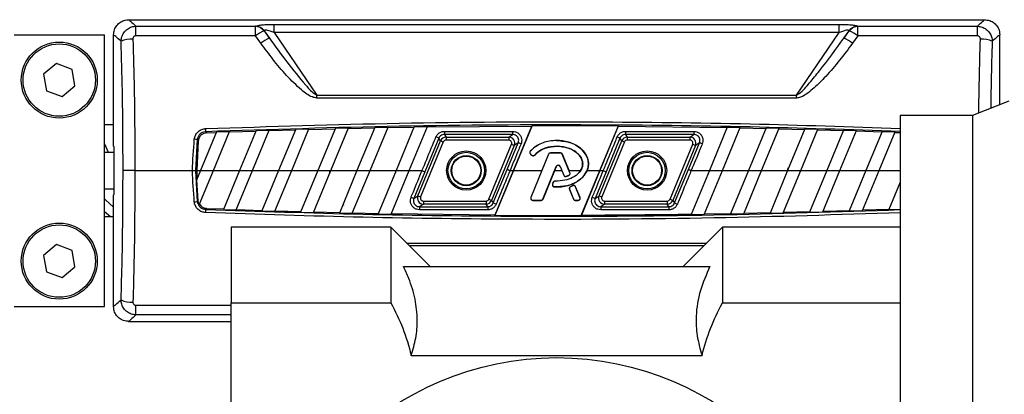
# Model space of a CAD drawing. Header units: millimetres. Extents: x 0 to 420, y 0 to 297.
# Tile 13 of 24: x 129.82 to 148.7, y 218.31 to 225.49. Entities that reach past the tile are written whole.
import ezdxf

# ---------------------------------------------------------------- set-up
doc = ezdxf.new("R2010")
doc.units = ezdxf.units.MM

msp = doc.modelspace()

# ---------------------------------------------------------------- linework, layer by layer
at = {"color": 7, "linetype": 'Continuous', "lineweight": 25}
for p, q in [((131.9051, 225.4909), (148.3262, 225.4909)), ((132.0432, 225.1816), (132.0432, 225.3652)), ((132.0432, 225.3652), (134.3366, 225.3652)), ((134.3366, 225.1816), (134.3366, 225.3652)), ((134.6945, 225.2438), (134.6945, 225.4015)), ((134.6945, 225.4015), (145.5367, 225.4015)), ((145.5367, 225.2438), (145.5367, 225.4015)), ((145.8947, 225.1816), (145.8947, 225.3652)), ((145.8947, 225.3652), (148.1881, 225.3652)), ((148.1881, 225.1816), (148.1881, 225.3652)), ((129.7078, 225.2018), (131.4424, 225.2018)), ((131.4424, 219.9978), (131.4424, 225.2018)), ((131.616, 223.0674), (131.616, 225.2018)), ((134.3366, 225.1816), (132.0432, 225.1816)), ((134.4405, 225.0387), (134.3366, 225.1816)), ((134.5031, 225.2766), (134.607, 225.1381)), ((134.607, 225.1381), (134.51, 225.2798)), ((134.6945, 225.2438), (135.5175, 224.0418)), ((145.5367, 225.2438), (134.6945, 225.2438)), ((144.7138, 224.0418), (145.5367, 225.2438)), ((145.7213, 225.2798), (145.6243, 225.1381)), ((145.6243, 225.1381), (145.7282, 225.2766)), ((145.8947, 225.1816), (145.7908, 225.0387)), ((148.1881, 225.1816), (145.8947, 225.1816)), ((148.6153, 223.8624), (148.6153, 225.2018)), ((130.5203, 224.6502), (130.2743, 224.4449)), ((130.8212, 224.5398), (130.5203, 224.6502)), ((130.2743, 224.4449), (130.329, 224.1291)), ((130.876, 224.224), (130.8212, 224.5398)), ((130.6299, 224.0187), (130.876, 224.224)), ((130.329, 224.1291), (130.6299, 224.0187)), ((135.5175, 223.9888), (135.5175, 224.0418)), ((135.5175, 224.0418), (144.7138, 224.0418)), ((144.7138, 223.9888), (144.7138, 224.0418)), ((144.7138, 223.9888), (135.5175, 223.9888)), ((148.7889, 223.9325), (148.095, 223.6522)), ((148.095, 223.6522), (146.7073, 223.6522)), ((146.7073, 223.6522), (146.7073, 213.9415)), ((148.095, 223.6522), (148.095, 213.2443)), ((131.616, 223.4787), (131.4424, 223.4787)), ((136.6283, 223.4282), (136.2852, 222.5998)), ((136.5355, 222.5998), (136.8807, 223.4331)), ((136.6283, 223.4282), (136.8807, 223.4331)), ((136.8765, 223.4229), (137.3807, 223.4315)), ((137.3849, 223.4417), (137.0362, 222.5998)), ((137.2866, 222.5998), (137.6368, 223.4454)), ((137.3849, 223.4417), (137.6368, 223.4454)), ((137.6326, 223.4353), (139.6386, 223.4523)), ((139.2858, 222.5998), (139.6386, 223.4523)), ((139.6439, 223.4624), (139.2869, 222.5998)), ((139.6439, 223.4624), (139.6386, 223.4523)), ((139.6439, 223.4624), (141.3006, 223.459)), ((140.9443, 222.5998), (141.3006, 223.459)), ((141.2975, 223.4489), (140.9454, 222.5998)), ((141.2975, 223.4489), (141.3006, 223.459)), ((141.2975, 223.4489), (143.3851, 223.4223)), ((143.3893, 223.4324), (143.0444, 222.5998)), ((143.2948, 222.5998), (143.6376, 223.4275)), ((143.3893, 223.4324), (143.6376, 223.4275)), ((133.5881, 223.341), (133.2811, 222.5998)), ((133.4064, 223.324), (133.5839, 223.3307)), ((133.5314, 222.5998), (133.8423, 223.3504)), ((133.5881, 223.341), (133.8423, 223.3504)), ((133.8381, 223.3401), (134.346, 223.3576)), ((134.3503, 223.3679), (134.0321, 222.5998)), ((134.2825, 222.5998), (134.604, 223.3761)), ((134.3503, 223.3679), (134.604, 223.3761)), ((134.5998, 223.3658), (135.1068, 223.3811)), ((135.111, 223.3914), (134.7831, 222.5998)), ((135.0335, 222.5998), (135.3643, 223.3984)), ((135.111, 223.3914), (135.3643, 223.3984)), ((135.36, 223.3882), (135.8661, 223.4012)), ((135.8704, 223.4115), (135.5342, 222.5998)), ((135.7845, 222.5998), (136.1232, 223.4174)), ((135.8704, 223.4115), (136.1232, 223.4174)), ((136.1189, 223.4072), (136.6241, 223.418)), ((137.9612, 223.3518), (139.2713, 223.3518)), ((137.9612, 223.3518), (137.9612, 223.2917)), ((139.2713, 223.2917), (137.9612, 223.2917)), ((137.9612, 223.2917), (137.9947, 223.2416)), ((137.9947, 223.2416), (139.1964, 223.2416)), ((137.9947, 223.2416), (137.9947, 223.1838)), ((139.1964, 223.2416), (139.2713, 223.2917)), ((139.1964, 223.2416), (139.1964, 223.1838)), ((139.2713, 223.3518), (139.2713, 223.2917)), ((141.4374, 223.3518), (142.7475, 223.3518)), ((141.4374, 223.3518), (141.4374, 223.2917)), ((142.7475, 223.2917), (141.4374, 223.2917)), ((141.4374, 223.2917), (141.4708, 223.2416)), ((141.4708, 223.2416), (142.6725, 223.2416)), ((141.4708, 223.2416), (141.4708, 223.1838)), ((142.6725, 223.2416), (142.7475, 223.2917)), ((142.6725, 223.2416), (142.6725, 223.1838)), ((142.7475, 223.3518), (142.7475, 223.2917)), ((143.6335, 223.4175), (144.1297, 223.4068)), ((144.1339, 223.4168), (143.7954, 222.5998)), ((144.0458, 222.5998), (144.3818, 223.411)), ((144.1339, 223.4168), (144.3818, 223.411)), ((144.3776, 223.4009), (144.873, 223.3881)), ((144.8772, 223.3981), (144.5465, 222.5998)), ((144.7968, 222.5998), (145.1246, 223.3912)), ((144.8772, 223.3981), (145.1246, 223.3912)), ((145.1205, 223.3812), (145.615, 223.3663)), ((145.6191, 223.3763), (145.2975, 222.5998)), ((145.5478, 222.5998), (145.8662, 223.3684)), ((145.6191, 223.3763), (145.8662, 223.3684)), ((145.862, 223.3584), (146.3557, 223.3414)), ((146.3598, 223.3514), (146.0485, 222.5998)), ((146.2989, 222.5998), (146.6065, 223.3424)), ((146.3598, 223.3514), (146.6065, 223.3424)), ((146.6023, 223.3324), (146.7073, 223.3285)), ((131.622, 223.0624), (131.622, 222.1372)), ((133.2223, 223.1932), (133.1897, 222.5998)), ((133.2422, 223.1714), (133.2119, 222.5998)), ((137.452, 222.1178), (137.8879, 223.1702)), ((137.9413, 223.1481), (137.5054, 222.0957)), ((137.8543, 223.2205), (137.5877, 222.5777)), ((137.8879, 223.1702), (137.8543, 223.2205)), ((137.8879, 223.1702), (137.9413, 223.1481)), ((139.1964, 223.1838), (137.9947, 223.1838)), ((138.8138, 222.0515), (139.2498, 223.1039)), ((139.3032, 223.0818), (138.8672, 222.0294)), ((139.1675, 222.6219), (139.3785, 223.1322)), ((139.2498, 223.1039), (139.3032, 223.0818)), ((139.3785, 223.1322), (139.3032, 223.0818)), ((140.1156, 223.1758), (140.1156, 223.1768)), ((140.9281, 222.1178), (141.3641, 223.1702)), ((141.4174, 223.1481), (140.9815, 222.0957)), ((141.3305, 223.2205), (141.0638, 222.5777)), ((141.3641, 223.1702), (141.3305, 223.2205)), ((141.3641, 223.1702), (141.4174, 223.1481)), ((142.6725, 223.1838), (141.4708, 223.1838)), ((142.29, 222.0515), (142.7259, 223.1039)), ((142.7793, 223.0818), (142.3434, 222.0294)), ((142.6436, 222.6219), (142.8547, 223.1322)), ((142.7259, 223.1039), (142.7793, 223.0818)), ((142.8547, 223.1322), (142.7793, 223.0818)), ((131.622, 222.9467), (131.4424, 222.9467)), ((139.6114, 222.9699), (139.6106, 222.9706)), ((139.6106, 222.9706), (139.6106, 222.9706)), ((139.6156, 222.9157), (139.615, 222.9148)), ((139.615, 222.9148), (139.6402, 222.8938)), ((139.6156, 222.9157), (139.6408, 222.8946)), ((139.961, 222.9125), (139.6224, 222.0832)), ((139.6408, 222.8946), (139.6402, 222.8938)), ((139.6939, 222.8989), (139.6946, 222.8982)), ((139.6947, 222.8982), (139.6946, 222.8982)), ((139.96, 222.9129), (139.8322, 222.5998)), ((139.961, 222.9125), (139.96, 222.9129)), ((139.9962, 222.9362), (139.9962, 222.9372)), ((140.1889, 222.9372), (139.9962, 222.9372)), ((140.1889, 222.9362), (139.9962, 222.9362)), ((140.1889, 222.9362), (140.1889, 222.9372)), ((140.2241, 222.9125), (140.2251, 222.9129)), ((140.3695, 222.5564), (140.2241, 222.9125)), ((140.3528, 222.5998), (140.2251, 222.9129)), ((139.8536, 222.0544), (140.1086, 222.6789)), ((140.0774, 222.5998), (140.1095, 222.6785)), ((140.1086, 222.6789), (140.1095, 222.6785)), ((140.1827, 222.6789), (140.1818, 222.6785)), ((140.1818, 222.6785), (140.2139, 222.5998)), ((140.1827, 222.6789), (140.2514, 222.5106)), ((132.0249, 222.5998), (133.1328, 222.5998)), ((133.1897, 222.5998), (133.2223, 222.0064)), ((133.2811, 222.5998), (133.2048, 222.4157)), ((133.2119, 222.5998), (133.2143, 222.4385)), ((133.2119, 222.5998), (133.2811, 222.5998)), ((133.2596, 221.9435), (133.5314, 222.5998)), ((133.2811, 222.5998), (133.5314, 222.5998)), ((133.5314, 222.5998), (134.0321, 222.5998)), ((134.0321, 222.5998), (133.723, 221.8536)), ((133.9697, 221.8447), (134.2825, 222.5998)), ((134.0321, 222.5998), (134.2825, 222.5998)), ((134.2825, 222.5998), (134.7831, 222.5998)), ((134.7831, 222.5998), (134.4635, 221.828)), ((134.7106, 221.8202), (135.0335, 222.5998)), ((134.7831, 222.5998), (135.0335, 222.5998)), ((135.0335, 222.5998), (135.5342, 222.5998)), ((135.5342, 222.5998), (135.2052, 221.8056)), ((135.4527, 221.7988), (135.7845, 222.5998)), ((135.5342, 222.5998), (135.7845, 222.5998)), ((135.7845, 222.5998), (136.2852, 222.5998)), ((136.2852, 222.5998), (135.9482, 221.7863)), ((136.1962, 221.7806), (136.5355, 222.5998)), ((136.2745, 222.5739), (136.2665, 222.6035)), ((136.2852, 222.5998), (136.5355, 222.5998)), ((136.5355, 222.5998), (137.0362, 222.5998)), ((137.0362, 222.5998), (136.6926, 221.7701)), ((136.941, 221.7654), (137.2866, 222.5998)), ((137.0362, 222.5998), (137.2866, 222.5998)), ((137.2866, 222.5998), (137.5343, 222.5998)), ((137.5877, 222.5777), (137.3766, 222.0675)), ((138.9008, 221.9792), (139.1675, 222.6219)), ((139.2869, 222.5998), (138.9307, 221.7406)), ((138.9338, 221.7507), (139.2858, 222.5998)), ((139.2209, 222.5998), (139.2858, 222.5998)), ((139.2869, 222.5998), (139.8322, 222.5998)), ((139.8322, 222.5998), (139.6213, 222.0836)), ((139.8547, 222.054), (140.0774, 222.5998)), ((140.0774, 222.5998), (140.2139, 222.5998)), ((140.2139, 222.5998), (140.2505, 222.5103)), ((140.2514, 222.5106), (140.2505, 222.5103)), ((140.2977, 222.4886), (140.298, 222.4877)), ((140.298, 222.4877), (140.298, 222.4877)), ((140.3487, 222.5069), (140.3491, 222.506)), ((140.3491, 222.506), (140.3491, 222.506)), ((140.3704, 222.5568), (140.3528, 222.5998)), ((140.3528, 222.5998), (140.5733, 222.5998)), ((140.3695, 222.5564), (140.3704, 222.5568)), ((140.5733, 222.5998), (140.5432, 222.5604)), ((140.5874, 221.7372), (140.9443, 222.5998)), ((140.9454, 222.5998), (140.5927, 221.7474)), ((140.6986, 222.5998), (140.9443, 222.5998)), ((141.0638, 222.5777), (140.8527, 222.0675)), ((140.9454, 222.5998), (141.0104, 222.5998)), ((142.3769, 221.9792), (142.6436, 222.6219)), ((143.0444, 222.5998), (142.6947, 221.7556)), ((142.697, 222.5998), (143.0444, 222.5998)), ((142.9467, 221.7595), (143.2948, 222.5998)), ((143.0444, 222.5998), (143.2948, 222.5998)), ((143.2948, 222.5998), (143.7954, 222.5998)), ((143.7954, 222.5998), (143.4511, 221.7684)), ((143.7035, 221.7734), (144.0458, 222.5998)), ((143.7954, 222.5998), (144.0458, 222.5998)), ((144.0458, 222.5998), (144.5465, 222.5998)), ((144.5465, 222.5998), (144.2088, 221.7845)), ((144.4616, 221.7906), (144.7968, 222.5998)), ((144.5465, 222.5998), (144.7968, 222.5998)), ((144.7968, 222.5998), (145.2975, 222.5998)), ((145.2975, 222.5998), (144.9678, 221.804)), ((145.2212, 221.8112), (145.5478, 222.5998)), ((145.2975, 222.5998), (145.5478, 222.5998)), ((145.5478, 222.5998), (146.0485, 222.5998)), ((146.0485, 222.5998), (145.7283, 221.8268)), ((145.9821, 221.8351), (146.2989, 222.5998)), ((146.0485, 222.5998), (146.2989, 222.5998)), ((146.2989, 222.5998), (146.7073, 222.5998)), ((133.2048, 222.4157), (133.2331, 222.0182)), ((140.0502, 222.3746), (140.0365, 222.3417)), ((140.0374, 222.3413), (140.0365, 222.3417)), ((140.0512, 222.3742), (140.0374, 222.3413)), ((140.0512, 222.3742), (140.0502, 222.3746)), ((140.0862, 222.3986), (140.0862, 222.3986)), ((140.0862, 222.3976), (140.0862, 222.3986)), ((140.4279, 222.3108), (140.3814, 222.2908)), ((140.3819, 222.2899), (140.3814, 222.2908)), ((140.4283, 222.3098), (140.3819, 222.2899)), ((140.4283, 222.3098), (140.4279, 222.3108)), ((146.7073, 222.3771), (146.4902, 221.8529)), ((131.4424, 222.2529), (131.622, 222.2529)), ((131.616, 219.9978), (131.616, 222.1322)), ((137.3766, 222.0675), (137.452, 222.1178)), ((137.452, 222.1178), (137.5054, 222.0957)), ((140.0703, 222.2887), (140.0702, 222.2877)), ((140.0702, 222.2876), (140.0702, 222.2877)), ((140.3617, 222.2406), (140.3607, 222.2402)), ((140.3607, 222.2402), (140.4366, 222.054)), ((140.3617, 222.2406), (140.4377, 222.0544)), ((140.4785, 222.2893), (140.4795, 222.2897)), ((140.5627, 222.0832), (140.4785, 222.2893)), ((140.5637, 222.0836), (140.4795, 222.2897)), ((140.8527, 222.0675), (140.9281, 222.1178)), ((140.9281, 222.1178), (140.9815, 222.0957)), ((136.0204, 221.9605), (136.0262, 221.9388)), ((137.5588, 221.958), (137.4838, 221.9079)), ((137.5588, 222.0158), (137.5588, 221.958)), ((137.5588, 222.0158), (138.7605, 222.0158)), ((138.7605, 221.958), (137.5588, 221.958)), ((138.7605, 222.0158), (138.7605, 221.958)), ((138.7939, 221.9079), (138.7605, 221.958)), ((138.8138, 222.0515), (138.8672, 222.0294)), ((138.8672, 222.0294), (138.9008, 221.9792)), ((139.6224, 222.0832), (139.6213, 222.0836)), ((139.6576, 222.0308), (139.8184, 222.0308)), ((139.6576, 222.0308), (139.6576, 222.0296)), ((139.6576, 222.0296), (139.8184, 222.0296)), ((139.8184, 222.0308), (139.8184, 222.0296)), ((139.8536, 222.0544), (139.8547, 222.054)), ((140.4377, 222.0544), (140.4366, 222.054)), ((140.4729, 222.0308), (140.5275, 222.0308)), ((140.4729, 222.0308), (140.4729, 222.0296)), ((140.4729, 222.0296), (140.5275, 222.0296)), ((140.5275, 222.0308), (140.5275, 222.0296)), ((140.5627, 222.0832), (140.5637, 222.0836)), ((141.0349, 221.958), (140.9599, 221.9079)), ((141.0349, 222.0158), (141.0349, 221.958)), ((141.0349, 222.0158), (142.2366, 222.0158)), ((142.2366, 221.958), (141.0349, 221.958)), ((142.2366, 222.0158), (142.2366, 221.958)), ((142.2701, 221.9079), (142.2366, 221.958)), ((142.29, 222.0515), (142.3434, 222.0294)), ((142.3434, 222.0294), (142.3769, 221.9792)), ((133.4064, 221.8756), (133.7272, 221.8636)), ((133.723, 221.8536), (133.9697, 221.8447)), ((133.9738, 221.8547), (134.4676, 221.838)), ((134.4635, 221.828), (134.7106, 221.8202)), ((134.7147, 221.8302), (135.2093, 221.8156)), ((135.2052, 221.8056), (135.4527, 221.7988)), ((135.4569, 221.8088), (135.9524, 221.7963)), ((135.9482, 221.7863), (136.1962, 221.7806)), ((136.2003, 221.7906), (136.6967, 221.7802)), ((136.6926, 221.7701), (136.941, 221.7654)), ((136.9451, 221.7755), (138.9338, 221.7507)), ((137.4838, 221.9079), (137.4838, 221.8478)), ((137.4838, 221.9079), (138.7939, 221.9079)), ((138.7939, 221.8478), (137.4838, 221.8478)), ((138.7939, 221.9079), (138.7939, 221.8478)), ((138.9307, 221.7406), (138.9338, 221.7507)), ((138.9307, 221.7406), (140.5874, 221.7372)), ((140.5927, 221.7474), (140.5874, 221.7372)), ((140.9599, 221.9079), (140.9599, 221.8478)), ((140.9599, 221.9079), (142.2701, 221.9079)), ((142.2701, 221.8478), (140.9599, 221.8478)), ((142.2701, 221.9079), (142.2701, 221.8478)), ((142.6947, 221.7556), (142.9467, 221.7595)), ((142.9509, 221.7697), (143.4553, 221.7786)), ((143.4511, 221.7684), (143.7035, 221.7734)), ((143.7077, 221.7836), (144.213, 221.7948)), ((144.2088, 221.7845), (144.4616, 221.7906)), ((144.4659, 221.8009), (144.9721, 221.8142)), ((144.9678, 221.804), (145.2212, 221.8112)), ((145.2254, 221.8215), (145.7326, 221.837)), ((145.7283, 221.8268), (145.9821, 221.8351)), ((145.9864, 221.8454), (146.4944, 221.8632)), ((146.4902, 221.8529), (146.7073, 221.861)), ((131.4424, 221.7209), (131.616, 221.7209)), ((136.9355, 221.5128), (133.8709, 221.5128)), ((133.8709, 221.5128), (133.8709, 220.0672)), ((137.6871, 220.7611), (136.9355, 221.5128)), ((136.9355, 221.5128), (136.9355, 220.0672)), ((143.2958, 221.5128), (142.5441, 220.7611)), ((146.7073, 221.5128), (143.2958, 221.5128)), ((143.2958, 221.5128), (143.2958, 220.0672)), ((130.5203, 221.1809), (130.2743, 220.9756)), ((130.8212, 221.0705), (130.5203, 221.1809)), ((137.2374, 221.2108), (142.9939, 221.2108)), ((142.9408, 221.1578), (137.2905, 221.1578)), ((130.2743, 220.9756), (130.329, 220.6599)), ((130.876, 220.7547), (130.8212, 221.0705)), ((130.329, 220.6599), (130.6299, 220.5494)), ((130.6299, 220.5494), (130.876, 220.7547)), ((137.1768, 220.7611), (143.0545, 220.7611)), ((133.8709, 220.0672), (136.9355, 220.0672)), ((133.8709, 216.8292), (133.8709, 220.0672)), ((143.2958, 220.0672), (146.7073, 220.0672)), ((129.7078, 219.9978), (131.4424, 219.9978)), ((132.0432, 219.8344), (132.0432, 220.018)), ((132.0432, 220.018), (133.8709, 220.018)), ((131.9051, 219.7087), (133.8709, 219.7087)), ((133.8709, 219.8344), (132.0432, 219.8344)), ((137.3274, 219.0585), (142.9039, 219.0585))]:
    msp.add_line(p, q, dxfattribs=at)
at = {"color": 7, "linetype": 'Continuous', "lineweight": 25, "flags": 128}
for points in [[(131.4424, 223.1124), (131.51, 222.9534), (131.5133, 222.9467)], [(132.0249, 222.5998), (131.9854, 222.5998), (131.9471, 222.5998), (131.9111, 222.5998), (131.8784, 222.5998), (131.85, 222.5998), (131.8268, 222.5998), (131.8093, 222.5998), (131.7982, 222.5998)], [(133.1328, 222.5998), (133.1428, 222.5998), (133.1526, 222.5998), (133.1617, 222.5998), (133.17, 222.5998), (133.1771, 222.5998), (133.1829, 222.5998), (133.1871, 222.5998), (133.1897, 222.5998)], [(131.4424, 222.0566), (131.4599, 222.039), (131.616, 221.8959)], [(133.2223, 222.0064), (133.226, 222.0104), (133.2331, 222.0182)], [(131.4424, 221.8169), (131.5185, 221.7514), (131.5561, 221.7209)]]:
    msp.add_lwpolyline(points, dxfattribs=at)
at = {"color": 7, "linetype": 'Continuous', "lineweight": 25}
for centre, radius in [((130.5751, 224.3345), 0.7285), ((130.5751, 224.3345), 0.6939), ((138.381, 222.5998), 0.3758), ((138.381, 222.5998), 0.3498), ((138.381, 222.5998), 0.2891), ((138.381, 222.5998), 0.2775), ((141.8503, 222.5998), 0.3758), ((141.8503, 222.5998), 0.3498), ((141.8503, 222.5998), 0.2891), ((141.8503, 222.5998), 0.2775), ((130.5751, 220.8652), 0.7285), ((130.5751, 220.8652), 0.6939), ((140.1156, 213.2906), 5.7243)]:
    msp.add_circle(centre, radius, dxfattribs=at)
for centre, radius, start, end in [((134.3217, 225.1365), 0.2292, 37.67317, 86.27193), ((134.3287, 225.1401), 0.2289, 37.61344, 86.2899), ((145.9026, 225.1401), 0.2289, 93.7101, 142.38656), ((145.9096, 225.1365), 0.2292, 93.72807, 142.32683), ((134.7383, 224.6706), 0.65, 111.21475, 128.17001), ((134.8934, 224.469), 0.7278, 113.1766, 128.48705), ((145.3379, 224.469), 0.7278, 51.51295, 66.8234), ((145.493, 224.6706), 0.65, 51.82999, 68.78525), ((131.961, 224.6386), 0.4832, 86.78266, 114.52543), ((148.2703, 224.6386), 0.4832, 65.47457, 93.21734), ((120.5417, 222.897), 12.8529, 1.99713, 2.26222), ((137.6246, 222.7834), 0.4938, 62.26915, 69.07134), ((137.9947, 223.1259), 0.1156, 90.02333, 157.47667), ((139.1963, 223.1259), 0.1156, 337.55225, 89.94775), ((141.1007, 222.7834), 0.4938, 62.26915, 69.07134), ((141.4709, 223.1259), 0.1156, 90.02333, 157.47667), ((142.6724, 223.1259), 0.1156, 337.55225, 89.94775), ((133.1059, 222.5563), 0.6475, 79.64387, 84.70437), ((139.1884, 222.5576), 0.6052, 66.27194, 71.68854), ((142.6645, 222.5576), 0.6052, 66.27194, 71.68854), ((139.64, 222.9449), 0.038, 138.8059, 230.16689), ((139.6652, 222.9238), 0.038, 230.16689, 318.97709), ((139.9962, 222.8981), 0.038, 90, 157.79071), ((140.1889, 222.8981), 0.038, 22.20929, 90), ((140.1456, 222.6638), 0.04, 22.20926, 157.79071), ((140.2866, 222.525), 0.038, 202.20926, 286.93498), ((140.3343, 222.5421), 0.038, 292.3787, 22.20929), ((140.0725, 222.3266), 0.038, 157.29049, 266.67135), ((140.0863, 222.3596), 0.038, 90.035, 157.29049), ((140.4433, 222.2749), 0.038, 22.20926, 113.24584), ((137.5589, 222.0737), 0.1156, 157.55225, 269.94775), ((140.3969, 222.2549), 0.038, 113.24584, 202.20927), ((141.035, 222.0737), 0.1156, 157.55225, 269.94775), ((133.1059, 222.6433), 0.6475, 275.29563, 280.35613), ((137.5667, 222.642), 0.6052, 246.27194, 251.68854), ((138.7604, 222.0737), 0.1156, 270.02333, 337.47667), ((139.1306, 222.4162), 0.4938, 242.26915, 249.07134), ((139.6576, 222.0688), 0.038, 157.79071, 270), ((139.8184, 222.0688), 0.038, 270, 337.79071), ((140.4729, 222.0688), 0.038, 202.20927, 270), ((140.5275, 222.0688), 0.038, 270, 22.20926), ((141.0429, 222.642), 0.6052, 246.27194, 251.68854), ((142.2366, 222.0737), 0.1156, 270.02333, 337.47667), ((142.6067, 222.4162), 0.4938, 242.26915, 249.07134), ((120.5417, 222.3027), 12.8529, 357.73778, 358.00287), ((131.961, 220.5611), 0.4832, 245.47457, 273.21734)]:
    msp.add_arc(centre, radius, start, end, dxfattribs=at)
for centre, major_axis, ratio, start_param, end_param in [((143.0145, 215.6612), (-8.9087, 9.5465), 0.2629188, 6.2005402, 6.2026667), ((137.2168, 215.6612), (8.9087, 9.5465), 0.2629188, 0.0805186, 0.0826451), ((143.181, 215.8009), (-8.9253, 9.3063), 0.2632659, 6.1938201, 6.1959466), ((137.0503, 215.8009), (8.9253, 9.3063), 0.2632659, 0.0872387, 0.0893652), ((140.8673, 223.0683), (9.2514, 0), 0.0174551, 3.1466858, 3.1779438), ((137.9947, 223.1259), (0.0322, -0.0481), 0.9991192, 2.552951, 3.7302343), ((139.1963, 223.1259), (-0.0482, -0.0322), 0.9980304, 2.160756, 4.1224293), ((141.4709, 223.1259), (0.0322, -0.0481), 0.9991192, 2.552951, 3.7302343), ((142.6724, 223.1259), (-0.0482, -0.0322), 0.9980304, 2.160756, 4.1224293), ((142.7671, 210.0204), (-18.3621, 68.3401), 0.0506127, 1.3719414, 1.3728066), ((137.5289, 210.003), (18.362, 68.4072), 0.0505697, 4.911064, 4.9120613), ((140.8673, 222.1314), (9.2514, 0), 0.0174551, 3.1052415, 3.1364995), ((137.5589, 222.0737), (0.0482, 0.0322), 0.9980304, 2.160756, 4.1224293), ((138.7604, 222.0737), (-0.0322, 0.0481), 0.9991192, 2.552951, 3.7302343), ((141.035, 222.0737), (0.0482, 0.0322), 0.9980304, 2.160756, 4.1224293), ((142.2366, 222.0737), (-0.0322, 0.0481), 0.9991192, 2.552951, 3.7302343)]:
    msp.add_ellipse(centre, major_axis=major_axis, ratio=ratio, start_param=start_param, end_param=end_param, dxfattribs=at)
for points, knots in [([(131.616, 225.2018), (131.6192, 225.2343), (131.6256, 225.2993), (131.6754, 225.3859), (131.7488, 225.4513), (131.8301, 225.4859), (131.8838, 225.4895), (131.9051, 225.4909)], [0, 0, 0, 0, 0.2146904, 0.4293807, 0.6440724, 0.8587666, 1, 1, 1, 1]), ([(131.7605, 225.0781), (131.7642, 225.1108), (131.7717, 225.1771), (131.8239, 225.2643), (131.8979, 225.3276), (131.975, 225.3596), (132.0242, 225.3636), (132.0432, 225.3652)], [0, 0, 0, 0, 0.2205659, 0.4471115, 0.6649038, 0.8705791, 1, 1, 1, 1]), ([(131.9051, 225.4909), (131.9129, 225.4848), (131.9274, 225.4733), (132.0063, 225.3996), (132.0432, 225.3652)], [0, 0, 0, 0, 0.53290796, 1, 1, 1, 1]), ([(134.3435, 225.3685), (134.3578, 225.3735), (134.3862, 225.3835), (134.4674, 225.3936), (134.5718, 225.4003), (134.6509, 225.4011), (134.6945, 225.4015)], [0, 0, 0, 0, 0.2365469, 0.4711481, 0.7075375, 1, 1, 1, 1]), ([(145.5367, 225.4015), (145.5848, 225.401), (145.6723, 225.4), (145.7867, 225.3917), (145.8569, 225.3806), (145.8797, 225.3717), (145.8878, 225.3685)], [0, 0, 0, 0, 0.3216376, 0.5854074, 0.8528627, 1, 1, 1, 1]), ([(148.1881, 225.3652), (148.225, 225.3996), (148.3039, 225.4733), (148.3184, 225.4848), (148.3262, 225.4909)], [0, 0, 0, 0, 0.467092, 1, 1, 1, 1]), ([(148.1881, 225.3652), (148.218, 225.3618), (148.278, 225.3549), (148.3585, 225.3099), (148.4213, 225.2444), (148.4623, 225.1643), (148.468, 225.1062), (148.4708, 225.0781)], [0, 0, 0, 0, 0.20315607, 0.40771841, 0.6081168, 0.8102288, 1, 1, 1, 1]), ([(148.3262, 225.4909), (148.3587, 225.4877), (148.4237, 225.4813), (148.5103, 225.4314), (148.5757, 225.3581), (148.6103, 225.2768), (148.6139, 225.2231), (148.6153, 225.2018)], [0, 0, 0, 0, 0.2146973, 0.4293947, 0.6440908, 0.8587843, 1, 1, 1, 1]), ([(131.7605, 225.0781), (131.7216, 225.1122), (131.639, 225.1847), (131.624, 225.1959), (131.616, 225.2018)], [0, 0, 0, 0, 0.4703282, 1, 1, 1, 1]), ([(132.0432, 225.1816), (132.0393, 225.1814), (132.0293, 225.1808), (132.0137, 225.1741), (131.9991, 225.1606), (131.9894, 225.1419), (131.9886, 225.1279), (131.9881, 225.1209)], [0, 0, 0, 0, 0.1260145, 0.3254676, 0.5397747, 0.7694973, 1, 1, 1, 1]), ([(134.6945, 225.2438), (134.6696, 225.2537), (134.6274, 225.2704), (134.5746, 225.2853), (134.5444, 225.2896), (134.5264, 225.2895), (134.5148, 225.2863), (134.5114, 225.2817), (134.51, 225.2798)], [0, 0, 0, 0, 0.3516283, 0.5955786, 0.7208464, 0.8017048, 0.9164219, 1, 1, 1, 1]), ([(134.607, 225.1381), (134.7175, 224.9844), (134.9388, 224.6768), (135.2247, 224.3266), (135.4154, 224.1064), (135.498, 224.0542), (135.5175, 224.0418)], [0, 0, 0, 0, 0.3979748, 0.7967661, 0.9519452, 1, 1, 1, 1]), ([(144.7138, 224.0418), (144.7318, 224.0531), (144.8309, 224.115), (144.969, 224.2847), (145.2617, 224.6322), (145.4717, 224.9252), (145.6243, 225.1381)], [0, 0, 0, 0, 0.0441016, 0.2430221, 0.4498948, 1, 1, 1, 1]), ([(145.7213, 225.2798), (145.7189, 225.2826), (145.7143, 225.2878), (145.6971, 225.2902), (145.6662, 225.2875), (145.6098, 225.2727), (145.5639, 225.2545), (145.5367, 225.2438)], [0, 0, 0, 0, 0.1241935, 0.2362557, 0.3517004, 0.6157087, 1, 1, 1, 1]), ([(148.2431, 225.1209), (148.2429, 225.127), (148.2423, 225.1393), (148.2348, 225.1564), (148.2226, 225.1704), (148.2064, 225.1799), (148.1942, 225.181), (148.1881, 225.1816)], [0, 0, 0, 0, 0.19867215, 0.4049264, 0.603668, 0.80260166, 1, 1, 1, 1]), ([(148.6153, 225.2018), (148.6073, 225.1959), (148.5923, 225.1847), (148.5097, 225.1122), (148.4708, 225.0781)], [0, 0, 0, 0, 0.52967176, 1, 1, 1, 1]), ([(131.7982, 222.5998), (131.7979, 222.754), (131.797, 223.2652), (131.7885, 224.0955), (131.7695, 224.7633), (131.7605, 225.0781)], [0, 0, 0, 0, 0.1858282, 0.6161718, 1, 1, 1, 1]), ([(131.9881, 225.1209), (131.9969, 224.7989), (132.0127, 224.2208), (132.023, 223.3775), (132.0243, 222.8592), (132.0249, 222.5998)], [0, 0, 0, 0, 0.385858, 0.6925854, 1, 1, 1, 1]), ([(135.5175, 223.9888), (135.4879, 223.9946), (135.377, 224.0162), (135.179, 224.178), (134.9283, 224.4182), (134.6749, 224.7267), (134.5175, 224.9362), (134.4405, 225.0387)], [0, 0, 0, 0, 0.0586028, 0.2194098, 0.482771, 0.7468321, 1, 1, 1, 1]), ([(145.7908, 225.0387), (145.6264, 224.8215), (145.3993, 224.5216), (145.0945, 224.2154), (144.934, 224.0828), (144.8205, 224.0079), (144.7412, 223.9937), (144.7138, 223.9888)], [0, 0, 0, 0, 0.536129, 0.7403117, 0.8434693, 0.9457961, 1, 1, 1, 1]), ([(148.2134, 223.7), (148.2161, 223.9153), (148.2221, 224.3916), (148.2357, 224.8627), (148.2431, 225.1209)], [0, 0, 0, 0, 0.4519428, 1, 1, 1, 1]), ([(148.4708, 225.0781), (148.4631, 224.8262), (148.4501, 224.4), (148.4443, 223.9687), (148.4419, 223.7923)], [0, 0, 0, 0, 0.5908937, 1, 1, 1, 1]), ([(133.3846, 223.4043), (134.6219, 223.4446), (137.0969, 223.5252), (140.5794, 223.5429), (143.7835, 223.5068), (145.7481, 223.4407), (146.7073, 223.4085)], [0, 0, 0, 0, 0.2786762, 0.5574794, 0.7839376, 1, 1, 1, 1]), ([(146.7073, 223.349), (145.748, 223.3811), (143.7833, 223.447), (140.5802, 223.483), (137.0985, 223.4653), (134.6242, 223.385), (133.3868, 223.3449)], [0, 0, 0, 0, 0.2161219, 0.4426111, 0.7212425, 1, 1, 1, 1]), ([(133.1657, 223.201), (133.171, 223.2263), (133.1815, 223.2767), (133.2279, 223.3403), (133.2909, 223.3853), (133.3469, 223.4019), (133.3785, 223.4039), (133.3846, 223.4043)], [0, 0, 0, 0, 0.2364197, 0.4727335, 0.7072765, 0.9427541, 1, 1, 1, 1]), ([(133.3868, 223.3449), (133.3822, 223.3446), (133.3584, 223.3433), (133.3162, 223.3312), (133.2687, 223.2978), (133.2339, 223.2501), (133.2262, 223.2122), (133.2223, 223.1932)], [0, 0, 0, 0, 0.0576501, 0.2940085, 0.5283048, 0.7638762, 1, 1, 1, 1]), ([(133.4064, 223.324), (133.3871, 223.3214), (133.3483, 223.3161), (133.2977, 223.2845), (133.2607, 223.2394), (133.2458, 223.1986), (133.2428, 223.1756), (133.2422, 223.1714)], [0, 0, 0, 0, 0.2388058, 0.4777464, 0.7136308, 0.9476638, 1, 1, 1, 1]), ([(133.3868, 223.3449), (133.3877, 223.344), (133.3942, 223.3371), (133.4007, 223.3301), (133.4064, 223.324)], [0, 0, 0, 0, 0.1256072, 1, 1, 1, 1]), ([(137.5343, 222.5998), (137.5343, 222.5998), (137.549, 222.6354), (137.6226, 222.8136), (137.7115, 223.0286), (137.7857, 223.2078), (137.801, 223.2446)], [0, 0, 0, 0, 0.0000099, 0.1657177, 0.8285842, 1, 1, 1, 1]), ([(137.801, 223.2446), (137.8102, 223.2619), (137.8287, 223.2966), (137.8762, 223.333), (137.9226, 223.3499), (137.9517, 223.3514), (137.9612, 223.3518)], [0, 0, 0, 0, 0.2866964, 0.57308785, 0.85931076, 1, 1, 1, 1]), ([(137.9612, 223.2917), (137.9548, 223.2914), (137.9355, 223.2904), (137.9045, 223.2792), (137.8729, 223.255), (137.8605, 223.232), (137.8543, 223.2205)], [0, 0, 0, 0, 0.1408583, 0.4273306, 0.7136849, 1, 1, 1, 1]), ([(139.2713, 223.3518), (139.2909, 223.3499), (139.33, 223.346), (139.3821, 223.316), (139.4216, 223.2717), (139.4439, 223.2167), (139.4476, 223.1606), (139.4368, 223.1268), (139.4319, 223.1116)], [0, 0, 0, 0, 0.1719653, 0.3440505, 0.5162242, 0.6882936, 0.860158, 1, 1, 1, 1]), ([(139.3785, 223.1322), (139.3818, 223.1422), (139.389, 223.1647), (139.3866, 223.202), (139.3717, 223.2386), (139.3452, 223.268), (139.3105, 223.2879), (139.2844, 223.2904), (139.2713, 223.2917)], [0, 0, 0, 0, 0.1396147, 0.3111262, 0.4829601, 0.6551624, 0.8275585, 1, 1, 1, 1]), ([(141.0104, 222.5998), (141.0104, 222.5998), (141.0251, 222.6354), (141.0987, 222.8136), (141.1876, 223.0286), (141.2619, 223.2078), (141.2771, 223.2446)], [0, 0, 0, 0, 0.0000099, 0.1657177, 0.8285842, 1, 1, 1, 1]), ([(141.2771, 223.2446), (141.2864, 223.2619), (141.3048, 223.2966), (141.3523, 223.333), (141.3988, 223.3499), (141.4278, 223.3514), (141.4374, 223.3518)], [0, 0, 0, 0, 0.2866964, 0.5730879, 0.8593108, 1, 1, 1, 1]), ([(141.4374, 223.2917), (141.431, 223.2914), (141.4116, 223.2904), (141.3807, 223.2792), (141.349, 223.255), (141.3367, 223.232), (141.3305, 223.2205)], [0, 0, 0, 0, 0.1408583, 0.4273306, 0.7136849, 1, 1, 1, 1]), ([(142.7475, 223.3518), (142.767, 223.3499), (142.8062, 223.346), (142.8582, 223.316), (142.8978, 223.2717), (142.9201, 223.2167), (142.9238, 223.1606), (142.9129, 223.1268), (142.9081, 223.1116)], [0, 0, 0, 0, 0.1719653, 0.3440505, 0.5162242, 0.6882936, 0.860158, 1, 1, 1, 1]), ([(142.8547, 223.1322), (142.8579, 223.1422), (142.8652, 223.1647), (142.8627, 223.202), (142.8478, 223.2386), (142.8214, 223.268), (142.7867, 223.2879), (142.7605, 223.2904), (142.7475, 223.2917)], [0, 0, 0, 0, 0.1396147, 0.3111262, 0.4829601, 0.6551624, 0.8275585, 1, 1, 1, 1]), ([(133.1328, 222.5998), (133.1328, 222.5998), (133.1328, 222.8005), (133.1492, 223.0008), (133.1657, 223.201)], [0, 0, 0, 0, 0.0000115, 1, 1, 1, 1]), ([(133.2422, 223.1714), (133.2368, 223.1773), (133.2302, 223.1846), (133.2236, 223.1919), (133.2223, 223.1932)], [0, 0, 0, 0, 0.8151374, 1, 1, 1, 1]), ([(139.4319, 223.1116), (139.4173, 223.076), (139.347, 222.9054), (139.2766, 222.7348), (139.2209, 222.5998), (139.2209, 222.5998)], [0, 0, 0, 0, 0.2088547, 0.9999875, 1, 1, 1, 1]), ([(140.1156, 223.1768), (140.0693, 223.1741), (139.9393, 223.1666), (139.7554, 223.1046), (139.652, 223.0089), (139.6106, 222.9706)], [0, 0, 0, 0, 0.249116, 0.6991484, 1, 1, 1, 1]), ([(140.1156, 223.1758), (140.0693, 223.1731), (139.9394, 223.1656), (139.7558, 223.1036), (139.6527, 223.0081), (139.6114, 222.9699)], [0, 0, 0, 0, 0.24950136, 0.69955194, 1, 1, 1, 1]), ([(139.6939, 222.8989), (139.727, 222.9297), (139.8058, 223.0028), (139.9864, 223.0654), (140.1955, 223.0735), (140.3855, 223.0245), (140.5134, 222.9408), (140.5844, 222.8516), (140.6155, 222.7681), (140.6161, 222.693), (140.5915, 222.6229), (140.5333, 222.5382), (140.4243, 222.4596), (140.2651, 222.4034), (140.1493, 222.3996), (140.0862, 222.3976)], [0, 0, 0, 0, 0.0744355, 0.1765965, 0.3078044, 0.416953, 0.4959449, 0.5567626, 0.6027806, 0.6408112, 0.6787299, 0.7239947, 0.8091495, 0.8960928, 1, 1, 1, 1]), ([(139.6946, 222.8982), (139.7193, 222.9223), (139.7689, 222.971), (139.9031, 223.0409), (140.1044, 223.0798), (140.3119, 223.0504), (140.4566, 222.9799), (140.5404, 222.9099), (140.5895, 222.8367), (140.6106, 222.7727), (140.6164, 222.7214), (140.607, 222.6667), (140.5895, 222.6261), (140.5761, 222.6043), (140.5733, 222.5998)], [0, 0, 0, 0, 0.0816759, 0.1646115, 0.3561566, 0.560306, 0.6508741, 0.7362571, 0.8174548, 0.8568877, 0.8957763, 0.9391136, 0.9874336, 1, 1, 1, 1]), ([(140.5733, 222.5998), (140.5881, 222.6277), (140.6138, 222.6762), (140.6157, 222.7556), (140.5919, 222.8341), (140.5314, 222.922), (140.4139, 223.0097), (140.2283, 223.069), (140.0174, 223.0696), (139.8215, 223.0118), (139.7342, 222.9336), (139.6947, 222.8982)], [0, 0, 0, 0, 0.0740601, 0.129092, 0.1838683, 0.2675605, 0.3785192, 0.5271032, 0.7235915, 0.8746677, 1, 1, 1, 1]), ([(140.0703, 222.2887), (140.1168, 222.2882), (140.2497, 222.2868), (140.4397, 222.3407), (140.6024, 222.4513), (140.6902, 222.5687), (140.7288, 222.6857), (140.7233, 222.7966), (140.6823, 222.9038), (140.5967, 223.0146), (140.4441, 223.119), (140.2693, 223.17), (140.1527, 223.1744), (140.1156, 223.1758)], [0, 0, 0, 0, 0.0817309, 0.233883, 0.3383718, 0.4231794, 0.4871925, 0.5513992, 0.6146082, 0.6864857, 0.7945885, 0.934778, 1, 1, 1, 1]), ([(140.1156, 223.1769), (140.2103, 223.1685), (140.3695, 223.1544), (140.5567, 223.0505), (140.6668, 222.9351), (140.7227, 222.8104), (140.7318, 222.6945), (140.7083, 222.6273), (140.6986, 222.5998)], [0, 0, 0, 0, 0.2920296, 0.491409, 0.650736, 0.7800175, 0.9099395, 1, 1, 1, 1]), ([(140.6986, 222.5998), (140.7085, 222.6283), (140.7306, 222.6916), (140.724, 222.797), (140.6832, 222.9042), (140.5973, 223.0154), (140.4444, 223.12), (140.2694, 223.171), (140.1527, 223.1754), (140.1156, 223.1768)], [0, 0, 0, 0, 0.0931866, 0.2068629, 0.3187658, 0.4459705, 0.6371433, 0.8849532, 1, 1, 1, 1]), ([(142.9081, 223.1116), (142.8934, 223.076), (142.8231, 222.9054), (142.7527, 222.7348), (142.697, 222.5998), (142.697, 222.5998)], [0, 0, 0, 0, 0.2088547, 0.9999875, 1, 1, 1, 1]), ([(139.6106, 222.9706), (139.608, 222.967), (139.6029, 222.9598), (139.6002, 222.9466), (139.6019, 222.9334), (139.6072, 222.9223), (139.6127, 222.9171), (139.615, 222.9148)], [0, 0, 0, 0, 0.2115402, 0.4230795, 0.6346358, 0.8461886, 1, 1, 1, 1]), ([(139.6402, 222.8938), (139.6438, 222.8914), (139.6511, 222.8864), (139.6644, 222.8841), (139.6776, 222.886), (139.6879, 222.8913), (139.6928, 222.8963), (139.6947, 222.8982)], [0, 0, 0, 0, 0.2176042, 0.435209, 0.6528011, 0.8703916, 1, 1, 1, 1]), ([(139.9962, 222.9372), (139.9918, 222.9368), (139.983, 222.9359), (139.9713, 222.9292), (139.9637, 222.9209), (139.9609, 222.9149), (139.96, 222.9129)], [0, 0, 0, 0, 0.28487558, 0.5697503, 0.85465023, 1, 1, 1, 1]), ([(140.2251, 222.9129), (140.223, 222.9168), (140.2189, 222.9246), (140.2082, 222.9329), (140.1977, 222.9368), (140.1911, 222.9371), (140.1889, 222.9372)], [0, 0, 0, 0, 0.2849597, 0.5699208, 0.854848, 1, 1, 1, 1]), ([(140.1095, 222.6785), (140.1116, 222.6824), (140.1157, 222.6902), (140.1263, 222.6985), (140.1389, 222.703), (140.1522, 222.703), (140.1648, 222.6986), (140.1755, 222.6903), (140.1797, 222.6825), (140.1818, 222.6785)], [0, 0, 0, 0, 0.1425795, 0.285159, 0.4277395, 0.5703202, 0.7129009, 0.8554816, 1, 1, 1, 1]), ([(131.7605, 220.1215), (131.7679, 220.3735), (131.7829, 220.8788), (131.7954, 221.7072), (131.7972, 222.2818), (131.7982, 222.5998)], [0, 0, 0, 0, 0.3075818, 0.616784, 1, 1, 1, 1]), ([(132.0249, 222.5998), (132.0239, 222.2777), (132.0222, 221.6952), (132.0099, 220.8525), (131.9954, 220.337), (131.9881, 220.0787)], [0, 0, 0, 0, 0.38162754, 0.69023257, 1, 1, 1, 1]), ([(133.1657, 221.9986), (133.1492, 222.1988), (133.1328, 222.3991), (133.1328, 222.5998), (133.1328, 222.5998)], [0, 0, 0, 0, 0.9999885, 1, 1, 1, 1]), ([(137.3232, 222.088), (137.3379, 222.1236), (137.4082, 222.2942), (137.4786, 222.4648), (137.5343, 222.5998), (137.5343, 222.5998)], [0, 0, 0, 0, 0.2088547, 0.9999875, 1, 1, 1, 1]), ([(139.2209, 222.5998), (139.2209, 222.5998), (139.2061, 222.5642), (139.1326, 222.386), (139.0437, 222.1711), (138.9694, 221.9918), (138.9542, 221.955)], [0, 0, 0, 0, 0.0000099, 0.1657177, 0.8285842, 1, 1, 1, 1]), ([(140.6986, 222.5998), (140.6767, 222.5608), (140.6311, 222.4798), (140.499, 222.3737), (140.308, 222.2927), (140.1518, 222.2894), (140.0702, 222.2876)], [0, 0, 0, 0, 0.1793605, 0.372907, 0.6727428, 1, 1, 1, 1]), ([(140.0702, 222.2877), (140.1167, 222.2872), (140.2498, 222.2858), (140.4401, 222.3397), (140.6029, 222.4505), (140.6732, 222.5439), (140.6959, 222.5938), (140.6986, 222.5998)], [0, 0, 0, 0, 0.1877206, 0.5377153, 0.7782242, 0.9735007, 1, 1, 1, 1]), ([(140.2505, 222.5103), (140.2525, 222.5064), (140.2566, 222.4986), (140.2673, 222.4903), (140.2798, 222.4858), (140.2905, 222.4857), (140.2963, 222.4873), (140.298, 222.4877)], [0, 0, 0, 0, 0.2280552, 0.4561107, 0.6841611, 0.9122044, 1, 1, 1, 1]), ([(140.2977, 222.4886), (140.302, 222.49), (140.3107, 222.4927), (140.3278, 222.4986), (140.3404, 222.5036), (140.3487, 222.5069)], [0, 0, 0, 0, 0.2522974, 0.5045944, 1, 1, 1, 1]), ([(140.3491, 222.506), (140.3449, 222.5043), (140.3364, 222.5008), (140.3194, 222.4945), (140.3065, 222.4904), (140.298, 222.4877)], [0, 0, 0, 0, 0.25289926, 0.50579877, 1, 1, 1, 1]), ([(140.298, 222.4877), (140.3023, 222.489), (140.311, 222.4918), (140.3282, 222.4977), (140.3408, 222.5027), (140.3491, 222.506)], [0, 0, 0, 0, 0.2518521, 0.5037039, 1, 1, 1, 1]), ([(140.3491, 222.506), (140.353, 222.508), (140.3608, 222.5122), (140.3691, 222.5229), (140.3734, 222.5354), (140.3736, 222.5473), (140.3713, 222.5541), (140.3704, 222.5568)], [0, 0, 0, 0, 0.2150931, 0.430186, 0.6452833, 0.8603843, 1, 1, 1, 1]), ([(140.7994, 222.088), (140.814, 222.1236), (140.8843, 222.2942), (140.9547, 222.4648), (141.0104, 222.5998), (141.0104, 222.5998)], [0, 0, 0, 0, 0.2088547, 0.9999875, 1, 1, 1, 1]), ([(142.697, 222.5998), (142.697, 222.5998), (142.6823, 222.5642), (142.6087, 222.386), (142.5198, 222.1711), (142.4456, 221.9918), (142.4303, 221.955)], [0, 0, 0, 0, 0.0000099, 0.1657177, 0.8285842, 1, 1, 1, 1]), ([(140.0365, 222.3417), (140.0352, 222.3375), (140.0326, 222.3291), (140.0343, 222.3157), (140.04, 222.3036), (140.0494, 222.2942), (140.0601, 222.2889), (140.0673, 222.288), (140.0702, 222.2876)], [0, 0, 0, 0, 0.1766703, 0.35334031, 0.5300157, 0.7066839, 0.8833309, 1, 1, 1, 1]), ([(140.0862, 222.3986), (140.0818, 222.3982), (140.073, 222.3973), (140.0614, 222.3905), (140.0539, 222.3824), (140.0511, 222.3765), (140.0502, 222.3746)], [0, 0, 0, 0, 0.2872871, 0.574574, 0.8618699, 1, 1, 1, 1]), ([(140.3814, 222.2908), (140.3776, 222.2887), (140.3698, 222.2845), (140.3617, 222.2736), (140.3575, 222.261), (140.3576, 222.2493), (140.3598, 222.2427), (140.3607, 222.2402)], [0, 0, 0, 0, 0.2171922, 0.4343834, 0.6515997, 0.86885, 1, 1, 1, 1]), ([(140.4795, 222.2897), (140.4774, 222.2936), (140.4733, 222.3014), (140.4627, 222.3097), (140.4501, 222.3141), (140.438, 222.3143), (140.4309, 222.3118), (140.4279, 222.3108)], [0, 0, 0, 0, 0.2123239, 0.4246488, 0.6369509, 0.8492297, 1, 1, 1, 1]), ([(133.3846, 221.7953), (133.3588, 221.7988), (133.307, 221.8059), (133.2396, 221.8483), (133.1902, 221.9086), (133.1704, 221.9628), (133.1664, 221.9933), (133.1657, 221.9986)], [0, 0, 0, 0, 0.2392418, 0.4787966, 0.7155298, 0.9504737, 1, 1, 1, 1]), ([(133.2223, 222.0064), (133.2228, 222.0024), (133.2257, 221.9795), (133.2404, 221.9388), (133.2775, 221.8936), (133.3283, 221.8622), (133.3673, 221.8572), (133.3868, 221.8547)], [0, 0, 0, 0, 0.0495503, 0.2840335, 0.5200495, 0.7595617, 1, 1, 1, 1]), ([(133.2331, 222.0182), (133.2368, 221.9991), (133.2419, 221.9727), (133.2557, 221.9499), (133.2596, 221.9435)], [0, 0, 0, 0, 0.7195373, 1, 1, 1, 1]), ([(133.2657, 221.9582), (133.2735, 221.947), (133.2923, 221.9202), (133.3359, 221.8902), (133.3777, 221.8774), (133.4016, 221.8759), (133.4064, 221.8756)], [0, 0, 0, 0, 0.2404945, 0.5768231, 0.9145059, 1, 1, 1, 1]), ([(137.4838, 221.8478), (137.4642, 221.8497), (137.4251, 221.8536), (137.3731, 221.8836), (137.3335, 221.9279), (137.3112, 221.983), (137.3075, 222.039), (137.3183, 222.0728), (137.3232, 222.088)], [0, 0, 0, 0, 0.1719653, 0.3440505, 0.5162242, 0.6882936, 0.860158, 1, 1, 1, 1]), ([(137.3766, 222.0675), (137.3733, 222.0574), (137.3661, 222.0349), (137.3686, 221.9976), (137.3835, 221.9611), (137.4099, 221.9317), (137.4446, 221.9118), (137.4707, 221.9092), (137.4838, 221.9079)], [0, 0, 0, 0, 0.1396147, 0.3111262, 0.4829601, 0.6551624, 0.8275585, 1, 1, 1, 1]), ([(138.7939, 221.9079), (138.8003, 221.9083), (138.8196, 221.9092), (138.8506, 221.9204), (138.8823, 221.9446), (138.8946, 221.9676), (138.9008, 221.9792)], [0, 0, 0, 0, 0.1408583, 0.4273306, 0.7136849, 1, 1, 1, 1]), ([(138.9542, 221.955), (138.9449, 221.9377), (138.9264, 221.903), (138.8789, 221.8666), (138.8325, 221.8497), (138.8035, 221.8483), (138.7939, 221.8478)], [0, 0, 0, 0, 0.2866964, 0.57308785, 0.85931076, 1, 1, 1, 1]), ([(139.6213, 222.0836), (139.62, 222.0794), (139.6175, 222.0709), (139.6193, 222.0575), (139.6252, 222.0454), (139.6347, 222.0361), (139.6461, 222.0305), (139.654, 222.0299), (139.6576, 222.0296)], [0, 0, 0, 0, 0.1722762, 0.3445517, 0.5168392, 0.6890958, 0.8612817, 1, 1, 1, 1]), ([(139.8184, 222.0296), (139.8228, 222.0301), (139.8316, 222.0309), (139.8433, 222.0377), (139.8509, 222.0459), (139.8537, 222.052), (139.8547, 222.054)], [0, 0, 0, 0, 0.2847295, 0.5694567, 0.8542509, 1, 1, 1, 1]), ([(140.4366, 222.054), (140.4387, 222.0501), (140.4428, 222.0422), (140.4535, 222.034), (140.464, 222.0301), (140.4706, 222.0297), (140.4729, 222.0296)], [0, 0, 0, 0, 0.2849603, 0.5699242, 0.8547928, 1, 1, 1, 1]), ([(140.5275, 222.0296), (140.5319, 222.0301), (140.5407, 222.0309), (140.5524, 222.0377), (140.5613, 222.0476), (140.5664, 222.06), (140.5672, 222.0726), (140.5648, 222.0802), (140.5637, 222.0836)], [0, 0, 0, 0, 0.172078, 0.34415461, 0.51627177, 0.68846835, 0.86073155, 1, 1, 1, 1]), ([(140.9599, 221.8478), (140.9404, 221.8497), (140.9013, 221.8536), (140.8492, 221.8836), (140.8096, 221.9279), (140.7874, 221.983), (140.7836, 222.039), (140.7945, 222.0728), (140.7994, 222.088)], [0, 0, 0, 0, 0.17196528, 0.34405052, 0.51622415, 0.68829358, 0.86015804, 1, 1, 1, 1]), ([(140.8527, 222.0675), (140.8495, 222.0574), (140.8423, 222.0349), (140.8447, 221.9976), (140.8596, 221.9611), (140.886, 221.9317), (140.9208, 221.9118), (140.9469, 221.9092), (140.9599, 221.9079)], [0, 0, 0, 0, 0.1396147, 0.3111262, 0.4829601, 0.6551624, 0.8275585, 1, 1, 1, 1]), ([(142.2701, 221.9079), (142.2764, 221.9083), (142.2958, 221.9092), (142.3267, 221.9204), (142.3584, 221.9446), (142.3708, 221.9676), (142.3769, 221.9792)], [0, 0, 0, 0, 0.1408583, 0.4273306, 0.7136849, 1, 1, 1, 1]), ([(142.4303, 221.955), (142.4211, 221.9377), (142.4026, 221.903), (142.3551, 221.8666), (142.3086, 221.8497), (142.2796, 221.8483), (142.2701, 221.8478)], [0, 0, 0, 0, 0.2866964, 0.57308785, 0.85931076, 1, 1, 1, 1]), ([(146.7073, 221.7914), (145.5165, 221.7527), (143.0879, 221.6739), (139.6518, 221.6567), (136.4013, 221.6936), (134.3903, 221.7614), (133.3846, 221.7953)], [0, 0, 0, 0, 0.2682128, 0.5470159, 0.7734739, 1, 1, 1, 1]), ([(133.4064, 221.8756), (133.4007, 221.8695), (133.3942, 221.8626), (133.3877, 221.8556), (133.3868, 221.8547)], [0, 0, 0, 0, 0.8743928, 1, 1, 1, 1]), ([(133.3868, 221.8547), (134.3919, 221.821), (136.4023, 221.7534), (139.6511, 221.7166), (143.087, 221.7338), (145.5156, 221.8124), (146.7073, 221.8509)], [0, 0, 0, 0, 0.2264214, 0.4529104, 0.7315417, 1, 1, 1, 1]), ([(140.5927, 221.7474), (140.6152, 221.7474), (141.3173, 221.7494), (142.0194, 221.7578), (142.699, 221.7658)], [0, 0, 0, 0, 0.0320101, 1, 1, 1, 1]), ([(137.3274, 219.0585), (137.3594, 219.1685), (137.424, 219.3906), (137.4531, 219.754), (137.4106, 220.1403), (137.3056, 220.4824), (137.2117, 220.6855), (137.1768, 220.7611)], [0, 0, 0, 0, 0.19487605, 0.39362263, 0.62345899, 0.85994525, 1, 1, 1, 1]), ([(143.0545, 220.7611), (142.9881, 220.6103), (142.8534, 220.3042), (142.7783, 219.8527), (142.7977, 219.4307), (142.8682, 219.1837), (142.9039, 219.0585)], [0, 0, 0, 0, 0.2771881, 0.5628547, 0.7784802, 1, 1, 1, 1]), ([(131.616, 219.9978), (131.624, 220.0038), (131.639, 220.0149), (131.7216, 220.0874), (131.7605, 220.1215)], [0, 0, 0, 0, 0.52967176, 1, 1, 1, 1]), ([(132.0432, 219.8344), (132.0133, 219.8378), (131.9533, 219.8447), (131.8728, 219.8897), (131.81, 219.9552), (131.769, 220.0354), (131.7633, 220.0934), (131.7605, 220.1215)], [0, 0, 0, 0, 0.2031561, 0.4077184, 0.6081168, 0.8102288, 1, 1, 1, 1]), ([(131.9881, 220.0787), (131.9884, 220.0727), (131.989, 220.0604), (131.9965, 220.0432), (132.0087, 220.0292), (132.0249, 220.0198), (132.0371, 220.0186), (132.0432, 220.018)], [0, 0, 0, 0, 0.1986721, 0.4049264, 0.603668, 0.8026017, 1, 1, 1, 1]), ([(136.9355, 220.0672), (137.0166, 219.9067), (137.1802, 219.5833), (137.2781, 219.2343), (137.3274, 219.0585)], [0, 0, 0, 0, 0.496245, 1, 1, 1, 1]), ([(142.9039, 219.0585), (142.9522, 219.2314), (143.0499, 219.5804), (143.2133, 219.9039), (143.2958, 220.0672)], [0, 0, 0, 0, 0.4952238, 1, 1, 1, 1]), ([(131.9051, 219.7087), (131.8726, 219.7119), (131.8076, 219.7183), (131.721, 219.7682), (131.6556, 219.8415), (131.621, 219.9228), (131.6174, 219.9765), (131.616, 219.9978)], [0, 0, 0, 0, 0.2146973, 0.4293947, 0.6440908, 0.8587843, 1, 1, 1, 1]), ([(132.0432, 219.8344), (132.0063, 219.8), (131.9274, 219.7263), (131.9129, 219.7149), (131.9051, 219.7087)], [0, 0, 0, 0, 0.46709204, 1, 1, 1, 1])]:
    msp.add_open_spline(points, degree=3, knots=knots, dxfattribs=at)
for points in [[(137.5343, 222.5998), (137.5411, 222.597), (137.5548, 222.5913), (137.5722, 222.5841), (137.5847, 222.5789), (137.5867, 222.5781), (137.5877, 222.5777)], [(139.1675, 222.6219), (139.1685, 222.6215), (139.1705, 222.6207), (139.1829, 222.6155), (139.2003, 222.6083), (139.214, 222.6026), (139.2209, 222.5998)], [(141.0104, 222.5998), (141.0173, 222.597), (141.031, 222.5913), (141.0484, 222.5841), (141.0608, 222.5789), (141.0628, 222.5781), (141.0638, 222.5777)], [(142.6436, 222.6219), (142.6446, 222.6215), (142.6466, 222.6207), (142.6591, 222.6155), (142.6765, 222.6083), (142.6902, 222.6026), (142.697, 222.5998)]]:
    msp.add_open_spline(points, degree=3, dxfattribs=at)

doc.saveas('drawing.dxf')
